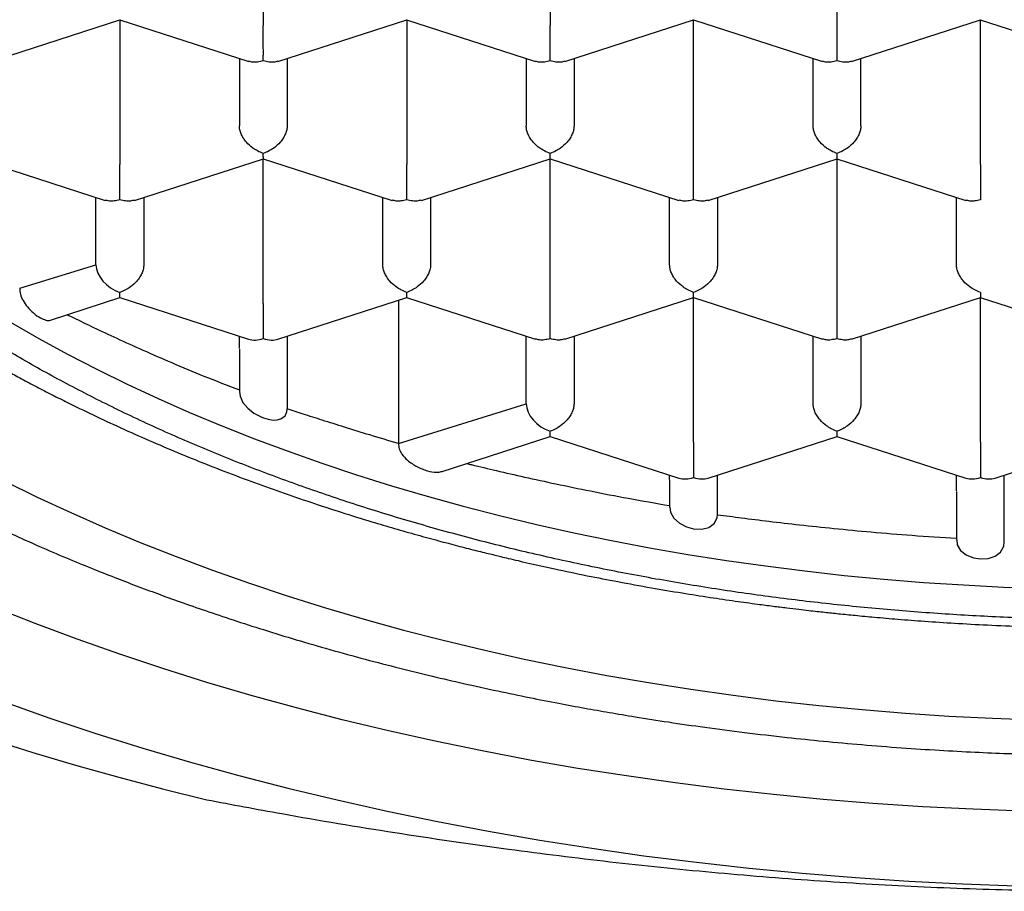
# Model space of a CAD drawing. Header units: millimetres. Extents: x 8 to 1084, y 12 to 961.
# Tile 8 of 49: x 404.42 to 409.57, y 835.25 to 839.81. Entities that reach past the tile are written whole.
import ezdxf

# ---------------------------------------------------------------- set-up
doc = ezdxf.new("R2010")
doc.units = ezdxf.units.MM

msp = doc.modelspace()

# ---------------------------------------------------------------- linework, layer by layer
at = {"color": 7, "linetype": 'Continuous', "lineweight": 30}
for p, q in [((405.6909, 840.5368), (405.6909, 839.7803)), ((407.1909, 840.5368), (407.1909, 839.7803)), ((408.6909, 840.5368), (408.6909, 839.7803)), ((404.2673, 839.5929), (404.9414, 839.8106)), ((404.9405, 839.8105), (405.6144, 839.5929)), ((404.9409, 839.8104), (404.9409, 839.0539)), ((405.7673, 839.5929), (406.4414, 839.8106)), ((406.4405, 839.8105), (407.1144, 839.5929)), ((406.4409, 839.8104), (406.4409, 839.0539)), ((407.2673, 839.5929), (407.9414, 839.8106)), ((407.9405, 839.8105), (408.6144, 839.5929)), ((407.9409, 839.0539), (407.9409, 839.8104)), ((408.7673, 839.5929), (409.4412, 839.8105)), ((409.4403, 839.8106), (410.1144, 839.5929)), ((409.4409, 839.0539), (409.4409, 839.8104)), ((405.5659, 839.6086), (405.5659, 839.2557)), ((405.8159, 839.6086), (405.8159, 839.2557)), ((407.0659, 839.6086), (407.0659, 839.2557)), ((407.3159, 839.6086), (407.3159, 839.2557)), ((408.5659, 839.2557), (408.5659, 839.6086)), ((408.8159, 839.2557), (408.8159, 839.6086)), ((404.1909, 839.084), (404.8644, 838.8665)), ((405.0173, 838.8665), (405.6914, 839.0842)), ((405.6905, 839.0841), (406.3644, 838.8665)), ((405.6909, 838.3275), (405.6909, 839.084)), ((406.5173, 838.8665), (407.1914, 839.0842)), ((407.1905, 839.0841), (407.8644, 838.8665)), ((407.1909, 838.3275), (407.1909, 839.084)), ((408.0173, 838.8665), (408.6912, 839.0841)), ((408.6903, 839.0842), (409.3644, 838.8665)), ((408.6909, 839.084), (408.6909, 838.3275)), ((404.8159, 838.5293), (404.8159, 838.8822)), ((405.0659, 838.8822), (405.0659, 838.5293)), ((406.3159, 838.5293), (406.3159, 838.8822)), ((406.5659, 838.8822), (406.5659, 838.5293)), ((407.8159, 838.5293), (407.8159, 838.8822)), ((408.0659, 838.8822), (408.0659, 838.5293)), ((409.3159, 838.5293), (409.3159, 838.8822)), ((404.417, 838.4079), (404.8159, 838.5293)), ((404.5782, 838.2405), (404.9409, 838.3576)), ((404.9409, 838.3576), (404.9409, 838.3853)), ((404.9409, 838.3576), (405.6141, 838.1402)), ((405.7677, 838.1402), (406.4414, 838.3578)), ((406.3978, 838.3437), (406.3978, 837.5946)), ((406.4405, 838.3577), (407.1144, 838.1401)), ((407.2673, 838.1401), (407.9414, 838.3578)), ((407.9405, 838.3577), (408.6144, 838.1401)), ((407.9409, 837.6011), (407.9409, 838.3576)), ((408.7673, 838.1401), (409.4412, 838.3577)), ((409.4403, 838.3578), (410.1144, 838.1401)), ((409.4409, 837.6011), (409.4409, 838.3576)), ((405.5659, 838.0908), (405.5659, 838.1558)), ((405.8159, 838.1558), (405.8159, 837.7753)), ((407.0659, 837.8029), (407.0659, 838.1558)), ((407.3159, 838.1558), (407.3159, 837.8029)), ((408.5659, 837.8029), (408.5659, 838.1558)), ((408.8159, 838.1558), (408.8159, 837.8029)), ((405.5659, 838.0882), (405.5659, 837.8674)), ((406.3978, 837.5946), (407.0659, 837.8029)), ((406.6254, 837.4486), (407.1909, 837.6312)), ((407.1909, 837.6312), (407.1909, 837.6589)), ((407.1909, 837.6312), (407.8641, 837.4138)), ((408.0177, 837.4138), (408.6912, 837.6313)), ((408.6903, 837.6313), (409.3641, 837.4138)), ((409.5177, 837.4138), (410.1912, 837.6313)), ((407.8159, 837.4068), (407.8159, 837.4294)), ((408.0659, 837.2224), (408.0659, 837.4294)), ((408.0659, 837.2225), (408.0659, 837.4294)), ((409.3159, 837.3472), (409.3159, 837.4294)), ((409.5659, 837.0784), (409.5659, 837.4294)), ((407.8159, 837.4042), (407.8159, 837.2624)), ((409.3159, 837.3446), (409.3159, 837.0914)), ((409.3159, 837.3446), (409.3159, 837.099))]:
    msp.add_line(p, q, dxfattribs=at)
at = {"color": 7, "linetype": 'Continuous', "lineweight": 30, "flags": 128}
for points in [[(404.3697, 838.2287), (404.5163, 838.1445), (404.6668, 838.0626), (404.8211, 837.9828), (404.979, 837.9054), (405.1406, 837.8302), (405.3056, 837.7575), (405.4739, 837.6872), (405.6455, 837.6194), (405.8201, 837.5541), (405.9978, 837.4915), (406.1784, 837.4314), (406.3617, 837.374), (406.5476, 837.3193), (406.736, 837.2673), (406.9268, 837.2181), (407.1198, 837.1718), (407.315, 837.1282), (407.5121, 837.0876), (407.711, 837.0498), (407.9116, 837.015), (408.1138, 836.9831), (408.3175, 836.9542), (408.5224, 836.9282), (408.7284, 836.9053), (408.9355, 836.8854), (409.1434, 836.8686), (409.352, 836.8548), (409.5612, 836.844), (409.7709, 836.8363)], [(405.567, 837.8674), (405.5696, 837.8422), (405.5847, 837.8095), (405.6095, 837.7796), (405.6416, 837.7541), (405.6795, 837.7337), (405.6911, 837.7291), (405.7171, 837.7213), (405.7417, 837.7176), (405.7638, 837.7181), (405.7834, 837.7231), (405.8045, 837.7387), (405.8142, 837.7596), (405.8159, 837.7754), (405.8159, 837.7754)], [(404.336, 837.3995), (404.5082, 837.315), (404.6843, 837.2331), (404.8642, 837.1538), (405.0477, 837.0772), (405.2348, 837.0033), (405.4253, 836.9321), (405.619, 836.8638), (405.8159, 836.7983), (406.0157, 836.7357), (406.2184, 836.676), (406.4239, 836.6194), (406.6319, 836.5657), (406.8424, 836.5152), (407.0551, 836.4677), (407.2701, 836.4234), (407.487, 836.3822), (407.7057, 836.3442), (407.9262, 836.3095), (408.1482, 836.2779), (408.3716, 836.2497), (408.5963, 836.2247), (408.8221, 836.203), (409.0488, 836.1846), (409.2762, 836.1695), (409.5043, 836.1578), (409.7329, 836.1494)], [(407.817, 837.2625), (407.8202, 837.2356), (407.8378, 837.2038), (407.8668, 837.1775), (407.9032, 837.1588), (407.9408, 837.1489), (407.984, 837.1472), (408.0214, 837.1563), (408.0501, 837.1773), (408.0644, 837.2074), (408.0659, 837.2224), (408.0659, 837.2224)], [(409.317, 837.0915), (409.3202, 837.065), (409.3376, 837.0352), (409.3667, 837.0118), (409.4043, 836.9966), (409.4408, 836.991), (409.482, 836.9936), (409.5182, 837.0057), (409.5466, 837.0273), (409.563, 837.057), (409.5659, 837.0784), (409.5659, 837.0784)], [(409.6649, 835.6722), (409.4024, 835.6818), (409.1404, 835.6953), (408.8791, 835.7126), (408.6187, 835.7337), (408.3594, 835.7586), (408.1014, 835.7873), (407.8447, 835.8198), (407.5897, 835.856), (407.3365, 835.8959), (407.0852, 835.9395), (406.8361, 835.9868), (406.5893, 836.0378), (406.3449, 836.0923), (406.1032, 836.1504), (405.8642, 836.2119), (405.6283, 836.277), (405.3954, 836.3455), (405.1659, 836.4174), (404.9398, 836.4926), (404.7172, 836.5711), (404.4985, 836.6529), (404.2836, 836.7378)], [(404.336, 836.2429), (404.574, 836.1589), (404.8159, 836.0784), (405.0614, 836.0015), (405.3105, 835.9282), (405.5629, 835.8586), (405.8184, 835.7928), (406.077, 835.7306), (406.3384, 835.6723), (406.6024, 835.6179), (406.8689, 835.5673), (407.1377, 835.5206), (407.4086, 835.4779), (407.6813, 835.4391), (407.9558, 835.4044), (408.2318, 835.3737), (408.5092, 835.3471), (408.7877, 835.3245), (409.0672, 835.306), (409.3474, 835.2916), (409.6283, 835.2813), (409.9095, 835.2751), (410.1909, 835.2731)], [(404.2641, 836.0479), (404.4855, 835.9793), (404.7093, 835.9134), (404.9356, 835.8501), (405.1642, 835.7895), (405.395, 835.7316)]]:
    msp.add_lwpolyline(points, dxfattribs=at)
at = {"color": 7, "linetype": 'Continuous', "lineweight": 30}
for centre, major_axis, start_param, end_param in [((404.9409, 838.4889), (0.1123, -0.0818), 3.596134, 5.16693), ((405.6909, 838.2468), (0.1123, 0.0818), 3.596134, 4.257848), ((405.6909, 838.2468), (0.1123, -0.0818), 5.16693, 5.828644), ((407.1909, 837.7625), (0.1123, -0.0818), 3.596134, 5.16693), ((407.9409, 837.5204), (0.1123, 0.0818), 3.596134, 4.257848), ((407.9409, 837.5204), (0.1123, -0.0818), 5.16693, 5.828644), ((409.4409, 837.5204), (0.1123, 0.0818), 3.596134, 4.257848), ((409.4409, 837.5204), (0.1123, -0.0818), 5.16693, 5.828644)]:
    msp.add_ellipse(centre, major_axis=major_axis, ratio=0.671271, start_param=start_param, end_param=end_param, dxfattribs=at)
for points, knots in [([(400.841, 841.3347), (400.8415, 841.3081), (400.8424, 841.2541), (400.8465, 841.1755), (400.8523, 841.097), (400.8599, 841.019), (400.869, 840.9431), (400.8791, 840.8727), (400.8896, 840.809), (400.8998, 840.7541), (400.9094, 840.7063), (400.9182, 840.6652), (400.9269, 840.6271), (400.9366, 840.5868), (400.9485, 840.5399), (400.9632, 840.4857), (400.9807, 840.425), (401.0067, 840.3414), (401.041, 840.2409), (401.0804, 840.1378), (401.1155, 840.0526), (401.1453, 839.9846), (401.1733, 839.924), (401.199, 839.8706), (401.2245, 839.8193), (401.2529, 839.7644), (401.287, 839.7011), (401.3423, 839.6029), (401.4214, 839.4724), (401.5277, 839.3133), (401.6165, 839.192), (401.6811, 839.1086), (401.7176, 839.0627), (401.7545, 839.0174), (401.7919, 838.9726), (401.8288, 838.9294), (401.8632, 838.8899), (401.8928, 838.8567), (401.9163, 838.8307), (401.9347, 838.8106), (401.9517, 838.7921), (401.9711, 838.7712), (401.9955, 838.7454), (402.0251, 838.7144), (402.0649, 838.6735), (402.1163, 838.6218), (402.1789, 838.5607), (402.2465, 838.4967), (402.3168, 838.4323), (402.3893, 838.3679), (402.4643, 838.3035), (402.5416, 838.239), (402.6303, 838.1673), (402.7315, 838.0885), (402.8453, 838.0036), (402.9582, 837.9227), (403.0652, 837.849), (403.1615, 837.7849), (403.239, 837.7349), (403.2989, 837.6971), (403.3437, 837.6692), (403.3836, 837.6447), (403.4193, 837.623), (403.4534, 837.6026), (403.4895, 837.5812), (403.5365, 837.5536), (403.5979, 837.5181), (403.6758, 837.4741), (403.7673, 837.4237), (403.8728, 837.3673), (403.9916, 837.3059), (404.1182, 837.2427), (404.2461, 837.1812), (404.3796, 837.1193), (404.5171, 837.0581), (404.6572, 836.998), (404.7885, 836.9439), (404.9104, 836.8954), (405.0254, 836.8511), (405.1394, 836.8086), (405.2598, 836.7651), (405.3917, 836.7191), (405.5366, 836.6705), (405.695, 836.6196), (405.8635, 836.5681), (406.0411, 836.5165), (406.2213, 836.467), (406.4003, 836.4205), (406.5715, 836.3785), (406.7426, 836.3386), (406.912, 836.3013), (407.0782, 836.2668), (407.2301, 836.2371), (407.3688, 836.2112), (407.5022, 836.1876), (407.6478, 836.1633), (407.8146, 836.1372), (408.005, 836.1097), (408.2117, 836.0827), (408.4184, 836.0586), (408.6231, 836.0374), (408.8227, 836.0193), (409.0251, 836.0035), (409.2227, 835.9906), (409.408, 835.9807), (409.5804, 835.9734), (409.7398, 835.9683), (409.8874, 835.9649), (410.0261, 835.9629), (410.1578, 835.9622), (410.29, 835.9624), (410.4276, 835.9638), (410.5769, 835.9666), (410.7381, 835.9712), (410.9226, 835.9783), (411.1317, 835.9889), (411.3648, 836.004), (411.6057, 836.0232), (411.8822, 836.0495), (412.1886, 836.0844), (412.523, 836.1299), (412.8503, 836.1817), (413.1705, 836.2396), (413.5115, 836.309), (413.8719, 836.3918), (414.2495, 836.4899), (414.6157, 836.5965), (414.9702, 836.7111), (415.3107, 836.8326), (415.6372, 836.9606), (415.9498, 837.0945), (416.2506, 837.2351), (416.4694, 837.3463), (416.6135, 837.4235), (416.6876, 837.4642), (416.759, 837.5041), (416.8235, 837.5411), (416.8776, 837.5726), (416.9177, 837.5963), (416.9458, 837.6131), (416.9679, 837.6264), (416.9925, 837.6413), (417.0243, 837.6608), (417.0642, 837.6854), (417.112, 837.7154), (417.1675, 837.7508), (417.2297, 837.7912), (417.2954, 837.8349), (417.3616, 837.8798), (417.4261, 837.9247), (417.5165, 837.9889), (417.6297, 838.0723), (417.7679, 838.1795), (417.9026, 838.2896), (418.0344, 838.4036), (418.159, 838.5175), (418.2555, 838.6109), (418.3266, 838.6826), (418.3727, 838.7302), (418.4137, 838.7736), (418.4465, 838.809), (418.472, 838.837), (418.4932, 838.8606), (418.5158, 838.886), (418.5434, 838.9175), (418.5773, 838.9568), (418.6172, 839.0042), (418.6609, 839.0576), (418.7058, 839.1141), (418.7495, 839.171), (418.7913, 839.227), (418.8533, 839.3127), (418.9308, 839.4262), (419.0042, 839.5435), (419.0547, 839.6295), (419.0852, 839.6835), (419.1096, 839.7279), (419.1267, 839.7601), (419.1382, 839.7821), (419.147, 839.7991), (419.1575, 839.8197), (419.1714, 839.8473), (419.1904, 839.8859), (419.2139, 839.9353), (419.24, 839.9926), (419.2655, 840.0511), (419.2892, 840.1083), (419.3112, 840.1639), (419.3327, 840.221), (419.3532, 840.2782), (419.3718, 840.3333), (419.3871, 840.3809), (419.3981, 840.4169), (419.4061, 840.444), (419.413, 840.4676), (419.421, 840.4961), (419.4309, 840.5324), (419.4423, 840.5768), (419.4549, 840.6291), (419.4693, 840.6934), (419.4849, 840.7709), (419.5007, 840.8624), (419.5153, 840.9648), (419.5274, 841.0783), (419.5364, 841.2028), (419.538, 841.2895), (419.5389, 841.3346)], [0, 0, 0, 0, 0.004016, 0.008152, 0.012411, 0.016796, 0.02131, 0.025683, 0.029368, 0.032626, 0.035458, 0.037863, 0.039905, 0.042206, 0.044925, 0.048063, 0.051618, 0.055432, 0.062544, 0.069109, 0.073517, 0.077573, 0.081174, 0.084317, 0.087132, 0.090391, 0.094225, 0.098615, 0.108308, 0.118264, 0.128344, 0.131319, 0.134272, 0.137202, 0.140111, 0.142997, 0.145682, 0.147877, 0.149579, 0.150834, 0.151887, 0.153279, 0.155018, 0.157102, 0.159532, 0.163328, 0.167665, 0.172117, 0.176618, 0.18117, 0.18577, 0.190421, 0.195121, 0.201464, 0.207896, 0.214265, 0.220003, 0.225056, 0.229426, 0.231984, 0.234232, 0.23622, 0.238006, 0.239591, 0.241292, 0.243367, 0.246533, 0.250299, 0.254665, 0.259632, 0.2652, 0.271196, 0.276969, 0.282452, 0.288936, 0.294963, 0.300535, 0.305651, 0.310313, 0.314858, 0.319727, 0.325071, 0.330889, 0.337184, 0.343953, 0.350772, 0.357915, 0.364764, 0.371211, 0.377257, 0.383916, 0.390008, 0.395532, 0.400488, 0.405038, 0.409892, 0.416112, 0.422873, 0.430174, 0.438016, 0.444679, 0.451688, 0.458924, 0.465807, 0.472261, 0.478181, 0.483688, 0.48878, 0.493459, 0.498047, 0.502399, 0.507135, 0.512286, 0.517852, 0.523832, 0.531413, 0.53957, 0.5481, 0.556576, 0.568566, 0.580418, 0.592132, 0.603709, 0.615154, 0.629591, 0.643894, 0.658064, 0.672102, 0.686019, 0.699574, 0.713016, 0.726371, 0.739677, 0.74321, 0.746739, 0.750265, 0.753503, 0.756156, 0.758223, 0.759437, 0.760346, 0.761524, 0.763119, 0.76513, 0.767558, 0.770403, 0.773666, 0.777217, 0.780736, 0.784207, 0.787629, 0.795506, 0.803114, 0.811435, 0.819509, 0.827479, 0.835349, 0.838779, 0.842093, 0.845009, 0.847509, 0.849181, 0.850601, 0.852187, 0.85421, 0.85681, 0.859895, 0.86346, 0.867165, 0.870796, 0.874353, 0.877835, 0.887027, 0.895655, 0.899527, 0.902811, 0.905507, 0.907614, 0.908638, 0.909489, 0.910681, 0.912328, 0.914432, 0.917574, 0.921115, 0.924572, 0.927933, 0.931199, 0.93437, 0.937984, 0.941257, 0.94403, 0.946305, 0.947515, 0.94872, 0.950383, 0.95252, 0.955132, 0.958219, 0.961781, 0.966536, 0.971937, 0.977985, 0.984678, 0.992017, 1, 1, 1, 1]), ([(418.2159, 841.16), (418.2146, 841.0997), (418.2121, 840.979), (418.1917, 840.7978), (418.1591, 840.6168), (418.1131, 840.4365), (418.0542, 840.2576), (417.9824, 840.0804), (417.8979, 839.9049), (417.7999, 839.7299), (417.688, 839.5558), (417.5622, 839.3829), (417.4237, 839.213), (417.2727, 839.0465), (417.1095, 838.8838), (416.9343, 838.725), (416.7475, 838.5704), (416.5476, 838.4189), (416.3343, 838.2708), (416.1076, 838.1265), (415.8702, 837.9878), (415.6248, 837.8562), (415.3721, 837.7317), (415.1128, 837.6142), (414.845, 837.5029), (414.5666, 837.3969), (414.2777, 837.2966), (413.9784, 837.2024), (413.6722, 837.1154), (413.3628, 837.0366), (413.0506, 836.9658), (412.7364, 836.903), (412.4178, 836.8474), (412.0923, 836.7989), (411.7603, 836.7577), (411.4221, 836.7242), (411.0818, 836.6988), (410.7626, 836.6827), (410.4655, 836.6742), (410.1741, 836.6714), (409.8659, 836.6748), (409.5408, 836.6859), (409.216, 836.7044), (408.8925, 836.7303), (408.5715, 836.7635), (408.2535, 836.8039), (407.9386, 836.8516), (407.6247, 836.9068), (407.3123, 836.9698), (407.002, 837.0406), (406.6973, 837.1187), (406.3991, 837.2036), (406.108, 837.2953), (405.8243, 837.3935), (405.5481, 837.4983), (405.2774, 837.6103), (405.013, 837.7299), (404.7554, 837.8569), (404.5077, 837.9898), (404.2727, 838.1273), (404.0505, 838.2688), (403.8409, 838.414), (403.6423, 838.5639), (403.4532, 838.7198), (403.2744, 838.8815), (403.1065, 839.049), (402.9515, 839.2204), (402.8111, 839.3936), (402.6852, 839.5683), (402.5734, 839.7441), (402.4747, 839.9224), (402.3886, 840.1045), (402.3156, 840.2902), (402.2563, 840.4794), (402.2114, 840.6698), (402.1836, 840.8469), (402.1684, 841.0104), (402.1667, 841.1101), (402.1659, 841.16)], [0, 0, 0, 0, 0.012844, 0.025688, 0.038616, 0.051545, 0.064426, 0.077317, 0.090208, 0.103089, 0.116324, 0.12957, 0.142816, 0.156051, 0.169276, 0.182513, 0.19575, 0.208976, 0.222585, 0.236207, 0.249829, 0.263439, 0.276664, 0.289901, 0.303138, 0.316363, 0.329973, 0.343595, 0.357217, 0.370826, 0.384052, 0.397288, 0.410525, 0.423751, 0.43736, 0.450982, 0.464604, 0.478214, 0.4891, 0.5, 0.512889, 0.525778, 0.538753, 0.551728, 0.564654, 0.577592, 0.590529, 0.603456, 0.61674, 0.630036, 0.643332, 0.656616, 0.669842, 0.683078, 0.696315, 0.709541, 0.72315, 0.736772, 0.750394, 0.764004, 0.777229, 0.790466, 0.803703, 0.816928, 0.830538, 0.84416, 0.857782, 0.871391, 0.884617, 0.897854, 0.91109, 0.924316, 0.937925, 0.951547, 0.965169, 0.978779, 0.989383, 1, 1, 1, 1]), ([(401.8187, 840.6973), (401.8239, 840.6813), (401.8359, 840.6445), (401.8535, 840.5952), (401.8694, 840.5517), (401.8867, 840.5064), (401.9057, 840.4587), (401.936, 840.3861), (401.9784, 840.2914), (402.026, 840.1942), (402.066, 840.1177), (402.096, 840.0626), (402.1255, 840.0106), (402.1538, 839.9622), (402.1828, 839.9141), (402.2133, 839.8652), (402.2454, 839.8153), (402.2826, 839.7594), (402.3225, 839.7014), (402.3641, 839.6433), (402.3998, 839.595), (402.4277, 839.5581), (402.4508, 839.5283), (402.4721, 839.501), (402.4976, 839.469), (402.5284, 839.4311), (402.5702, 839.3809), (402.6199, 839.323), (402.6703, 839.2664), (402.7132, 839.2195), (402.753, 839.1769), (402.7973, 839.1307), (402.8469, 839.0803), (402.8976, 839.0301), (402.9466, 838.9829), (402.9914, 838.9407), (403.0306, 838.9047), (403.0634, 838.875), (403.0932, 838.8483), (403.1305, 838.8155), (403.1796, 838.7732), (403.2424, 838.7203), (403.316, 838.6602), (403.4014, 838.5927), (403.4997, 838.518), (403.6099, 838.4376), (403.7326, 838.3521), (403.8417, 838.2795), (403.9298, 838.223), (403.9886, 838.1861), (404.0388, 838.1552), (404.0794, 838.1307), (404.1104, 838.1121), (404.1399, 838.0946), (404.1746, 838.0742), (404.2215, 838.0471), (404.2767, 838.0156), (404.3397, 837.9805), (404.4096, 837.9423), (404.4859, 837.9016), (404.5659, 837.8601), (404.647, 837.819), (404.7962, 837.7454), (405.0175, 837.6424), (405.3165, 837.5153), (405.6233, 837.3966), (405.9369, 837.2863), (406.1895, 837.2059), (406.3764, 837.1505), (406.4925, 837.1175), (406.6027, 837.0872), (406.7035, 837.0606), (406.7936, 837.0375), (406.8594, 837.0212), (406.9045, 837.0102), (406.9362, 837.0025), (406.9759, 836.9931), (407.0267, 836.9812), (407.0862, 836.9675), (407.1501, 836.9532), (407.2498, 836.9314), (407.381, 836.904), (407.5494, 836.871), (407.7149, 836.8409), (407.8759, 836.8137), (408.0224, 836.7907), (408.1541, 836.7714), (408.264, 836.7563), (408.3538, 836.7446), (408.4255, 836.7357), (408.4877, 836.7282), (408.5405, 836.7221), (408.5857, 836.717), (408.6374, 836.7113), (408.7036, 836.7043), (408.7902, 836.6956), (408.8937, 836.6859), (409.0149, 836.6755), (409.1546, 836.6648), (409.3106, 836.6545), (409.4829, 836.645), (409.668, 836.6372), (409.8652, 836.6314), (410.0738, 836.6282), (410.2971, 836.628), (410.5349, 836.6316), (410.7869, 836.6395), (411.0529, 836.6527), (411.3324, 836.6718), (411.5905, 836.6945), (411.8239, 836.7192), (412.0252, 836.7435), (412.2193, 836.7697), (412.4001, 836.7967), (412.5662, 836.8236), (412.7265, 836.8516), (412.8791, 836.8801), (413.0221, 836.9086), (413.1451, 836.9344), (413.2484, 836.9571), (413.3241, 836.9743), (413.3767, 836.9865), (413.4105, 836.9944), (413.4377, 837.0009), (413.4585, 837.0059), (413.4755, 837.01), (413.4958, 837.0149), (413.5265, 837.0225), (413.572, 837.0338), (413.6299, 837.0484), (413.6963, 837.0656), (413.788, 837.0899), (413.9062, 837.1224), (414.053, 837.1646), (414.2103, 837.2123), (414.3749, 837.2648), (414.5562, 837.3257), (414.7476, 837.394), (414.9454, 837.4691), (415.1343, 837.5453), (415.3146, 837.6222), (415.4862, 837.6995), (415.649, 837.7767), (415.7851, 837.8446), (415.8935, 837.9009), (415.9736, 837.9436), (416.0412, 837.9805), (416.09, 838.0078), (416.1234, 838.0266), (416.1443, 838.0385), (416.162, 838.0487), (416.1766, 838.057), (416.1907, 838.0652), (416.2088, 838.0757), (416.2349, 838.091), (416.2705, 838.1121), (416.314, 838.1381), (416.362, 838.1674), (416.4113, 838.198), (416.5199, 838.2665), (416.6384, 838.3449), (416.7666, 838.4347), (416.8507, 838.4955), (416.9361, 838.5594), (417.0228, 838.6265), (417.1099, 838.6964), (417.1822, 838.7566), (417.2377, 838.8043), (417.2749, 838.8367), (417.3054, 838.8638), (417.3296, 838.8856), (417.3494, 838.9036), (417.3692, 838.9217), (417.3929, 838.9436), (417.4253, 838.974), (417.4659, 839.0128), (417.5131, 839.059), (417.563, 839.109), (417.6137, 839.1614), (417.663, 839.2137), (417.7277, 839.2844), (417.8052, 839.3729), (417.8866, 839.4716), (417.957, 839.5617), (418.018, 839.6436), (418.0769, 839.7266), (418.1334, 839.8105), (418.1797, 839.8828), (418.2174, 839.9444), (418.2461, 839.9929), (418.2718, 840.0377), (418.2945, 840.0786), (418.3167, 840.1196), (418.3408, 840.1654), (418.3662, 840.2155), (418.391, 840.2665), (418.4137, 840.3147), (418.4346, 840.3612), (418.4546, 840.4071), (418.4746, 840.4548), (418.4952, 840.5061), (418.5182, 840.5665), (418.5393, 840.6248), (418.5521, 840.6637), (418.5568, 840.678)], [0, 0, 0, 0, 0.0027405, 0.0063146, 0.0095958, 0.0129405, 0.0163969, 0.0199534, 0.0282685, 0.0365191, 0.0407326, 0.0447771, 0.0484727, 0.052087, 0.05538, 0.0591002, 0.0629435, 0.0664999, 0.0716479, 0.0760463, 0.0797329, 0.0827139, 0.0845331, 0.0866435, 0.0890591, 0.0919996, 0.0955394, 0.1009131, 0.1057847, 0.1091178, 0.1122576, 0.116158, 0.1204659, 0.1247323, 0.1286667, 0.1323502, 0.1354202, 0.1378712, 0.1399826, 0.1423062, 0.1464156, 0.1510847, 0.1563127, 0.1625328, 0.1693908, 0.1768854, 0.1850153, 0.1937788, 0.198, 0.2017132, 0.2048164, 0.2073102, 0.209195, 0.2105009, 0.212702, 0.2155375, 0.219007, 0.2226401, 0.2267779, 0.2313499, 0.2359747, 0.2405951, 0.245211, 0.2611982, 0.2771334, 0.2930088, 0.3087972, 0.3244977, 0.3302332, 0.3359322, 0.3412286, 0.3460016, 0.3502516, 0.3539789, 0.355249, 0.3565901, 0.358426, 0.3607838, 0.3636553, 0.3666666, 0.369612, 0.377372, 0.3846345, 0.3925263, 0.3997349, 0.4062612, 0.4121062, 0.4172708, 0.4208445, 0.4240007, 0.4267397, 0.4290617, 0.4309669, 0.4326924, 0.4358866, 0.4396858, 0.4440902, 0.4494811, 0.455567, 0.4623484, 0.4698255, 0.4779987, 0.4863805, 0.4953872, 0.5050191, 0.5152767, 0.5261602, 0.5376702, 0.549807, 0.5625712, 0.5714298, 0.5805114, 0.58917, 0.5972216, 0.6046659, 0.6115025, 0.618904, 0.6254297, 0.6310792, 0.6358522, 0.6397483, 0.6416221, 0.6431953, 0.6444678, 0.6454397, 0.6461109, 0.6468578, 0.6482829, 0.6504235, 0.6532668, 0.656455, 0.6598262, 0.6663015, 0.673361, 0.6810055, 0.689234, 0.6976187, 0.7080676, 0.7182407, 0.7281376, 0.7377581, 0.7471017, 0.7561682, 0.7648598, 0.7702271, 0.7749025, 0.7788852, 0.7821748, 0.7836212, 0.7848771, 0.7859427, 0.7868177, 0.7875114, 0.7885108, 0.7900931, 0.7922584, 0.7950071, 0.798087, 0.8011595, 0.8042228, 0.8185408, 0.8239968, 0.829667, 0.8355553, 0.841662, 0.8479873, 0.8544076, 0.857719, 0.8605521, 0.8629065, 0.8647821, 0.8661785, 0.8675486, 0.8694098, 0.8717631, 0.8752649, 0.8791881, 0.8833278, 0.8876843, 0.8920889, 0.8961006, 0.9048047, 0.9132537, 0.9193263, 0.9257332, 0.9321709, 0.9382925, 0.9445097, 0.9481827, 0.9518872, 0.9551723, 0.9579867, 0.9607854, 0.9640694, 0.9678568, 0.9715601, 0.9749483, 0.9780972, 0.98129, 0.9846705, 0.9882589, 0.9923931, 0.9971983, 1, 1, 1, 1]), ([(405.6909, 839.596), (405.6909, 839.6031), (405.691, 839.6163), (405.6912, 839.6456), (405.6908, 839.6771), (405.6909, 839.7097), (405.691, 839.7356), (405.6909, 839.7597), (405.6909, 839.7735), (405.6909, 839.7803)], [0, 0, 0, 0, 0.165104, 0.307293, 0.522618, 0.651026, 0.772669, 0.888592, 1, 1, 1, 1]), ([(407.1909, 839.596), (407.1909, 839.6031), (407.191, 839.6163), (407.1912, 839.6456), (407.1908, 839.6771), (407.1909, 839.7097), (407.191, 839.7356), (407.1909, 839.7597), (407.1909, 839.7735), (407.1909, 839.7803)], [0, 0, 0, 0, 0.1651044, 0.3072931, 0.5226184, 0.6510258, 0.7726688, 0.8885917, 1, 1, 1, 1]), ([(408.6909, 839.7803), (408.6909, 839.7735), (408.6908, 839.7597), (408.6908, 839.7356), (408.6908, 839.7097), (408.6909, 839.6771), (408.6905, 839.6456), (408.6907, 839.6163), (408.6908, 839.6031), (408.6909, 839.596)], [0, 0, 0, 0, 0.111393, 0.227311, 0.348959, 0.477381, 0.69267, 0.834868, 1, 1, 1, 1]), ([(405.6909, 839.596), (405.6808, 839.5934), (405.662, 839.5886), (405.6356, 839.5876), (405.6217, 839.5922), (405.6149, 839.5945)], [0, 0, 0, 0, 0.3731481, 0.6945049, 1, 1, 1, 1]), ([(405.7668, 839.5945), (405.76, 839.5922), (405.7461, 839.5876), (405.7197, 839.5886), (405.7009, 839.5934), (405.6909, 839.596)], [0, 0, 0, 0, 0.305413, 0.62679, 1, 1, 1, 1]), ([(407.1909, 839.596), (407.1808, 839.5934), (407.162, 839.5886), (407.1356, 839.5876), (407.1217, 839.5922), (407.1149, 839.5945)], [0, 0, 0, 0, 0.373148, 0.694505, 1, 1, 1, 1]), ([(407.2668, 839.5945), (407.26, 839.5922), (407.2461, 839.5876), (407.2197, 839.5886), (407.2009, 839.5934), (407.1909, 839.596)], [0, 0, 0, 0, 0.305413, 0.62679, 1, 1, 1, 1]), ([(408.6909, 839.596), (408.6808, 839.5934), (408.662, 839.5886), (408.6356, 839.5876), (408.6217, 839.5922), (408.6149, 839.5945)], [0, 0, 0, 0, 0.373148, 0.694505, 1, 1, 1, 1]), ([(408.7668, 839.5945), (408.76, 839.5922), (408.7461, 839.5876), (408.7197, 839.5886), (408.7009, 839.5934), (408.6909, 839.596)], [0, 0, 0, 0, 0.305413, 0.62679, 1, 1, 1, 1]), ([(405.6909, 839.1117), (405.6808, 839.1156), (405.6621, 839.1228), (405.6316, 839.1423), (405.6056, 839.1652), (405.586, 839.1916), (405.5744, 839.2137), (405.5672, 839.2355), (405.5663, 839.249), (405.5659, 839.2557)], [0, 0, 0, 0, 0.165104, 0.307293, 0.522618, 0.651026, 0.772669, 0.888592, 1, 1, 1, 1]), ([(405.8159, 839.2557), (405.8154, 839.249), (405.8145, 839.2355), (405.8073, 839.2137), (405.7957, 839.1916), (405.7762, 839.1652), (405.7501, 839.1423), (405.7197, 839.1228), (405.7009, 839.1156), (405.6909, 839.1117)], [0, 0, 0, 0, 0.111393, 0.227311, 0.348959, 0.477381, 0.69267, 0.834868, 1, 1, 1, 1]), ([(407.1909, 839.1117), (407.1808, 839.1156), (407.1621, 839.1228), (407.1316, 839.1423), (407.1056, 839.1652), (407.086, 839.1916), (407.0744, 839.2137), (407.0672, 839.2355), (407.0663, 839.249), (407.0659, 839.2557)], [0, 0, 0, 0, 0.165104, 0.307293, 0.522618, 0.651026, 0.772669, 0.888592, 1, 1, 1, 1]), ([(407.3159, 839.2557), (407.3154, 839.249), (407.3145, 839.2355), (407.3073, 839.2137), (407.2957, 839.1916), (407.2762, 839.1652), (407.2501, 839.1423), (407.2197, 839.1228), (407.2009, 839.1156), (407.1909, 839.1117)], [0, 0, 0, 0, 0.111393, 0.227311, 0.348959, 0.477381, 0.69267, 0.834868, 1, 1, 1, 1]), ([(408.6909, 839.1117), (408.6808, 839.1156), (408.6621, 839.1228), (408.6316, 839.1423), (408.6056, 839.1652), (408.586, 839.1916), (408.5744, 839.2137), (408.5672, 839.2355), (408.5663, 839.249), (408.5659, 839.2557)], [0, 0, 0, 0, 0.165104, 0.307293, 0.522618, 0.651026, 0.772669, 0.888592, 1, 1, 1, 1]), ([(408.8159, 839.2557), (408.8154, 839.249), (408.8145, 839.2355), (408.8073, 839.2137), (408.7957, 839.1916), (408.7762, 839.1652), (408.7501, 839.1423), (408.7197, 839.1228), (408.7009, 839.1156), (408.6909, 839.1117)], [0, 0, 0, 0, 0.1113932, 0.2273113, 0.3489592, 0.477381, 0.6926704, 0.8348682, 1, 1, 1, 1]), ([(405.691, 839.0857), (405.691, 839.0856), (405.6912, 839.0854), (405.691, 839.095), (405.6909, 839.1059), (405.6909, 839.1117)], [0, 0, 0, 0, 0.304743, 0.62643, 1, 1, 1, 1]), ([(407.191, 839.0857), (407.191, 839.0856), (407.1912, 839.0854), (407.191, 839.095), (407.1909, 839.1059), (407.1909, 839.1117)], [0, 0, 0, 0, 0.304743, 0.62643, 1, 1, 1, 1]), ([(408.6909, 839.1117), (408.6908, 839.1059), (408.6907, 839.095), (408.6906, 839.0854), (408.6907, 839.0856), (408.6908, 839.0857)], [0, 0, 0, 0, 0.373509, 0.695176, 1, 1, 1, 1]), ([(404.9409, 838.8696), (404.9409, 838.8767), (404.941, 838.8899), (404.9412, 838.9191), (404.9408, 838.9507), (404.9409, 838.9833), (404.941, 839.0092), (404.9409, 839.0332), (404.9409, 839.0471), (404.9409, 839.0539)], [0, 0, 0, 0, 0.165104, 0.307293, 0.522618, 0.651026, 0.772669, 0.888592, 1, 1, 1, 1]), ([(406.4409, 838.8696), (406.4409, 838.8767), (406.441, 838.8899), (406.4412, 838.9191), (406.4408, 838.9507), (406.4409, 838.9833), (406.441, 839.0092), (406.4409, 839.0332), (406.4409, 839.0471), (406.4409, 839.0539)], [0, 0, 0, 0, 0.165104, 0.307293, 0.522618, 0.651026, 0.772669, 0.888592, 1, 1, 1, 1]), ([(407.9409, 838.8696), (407.9409, 838.8767), (407.941, 838.8899), (407.9412, 838.9191), (407.9408, 838.9507), (407.9409, 838.9833), (407.941, 839.0092), (407.9409, 839.0332), (407.9409, 839.0471), (407.9409, 839.0539)], [0, 0, 0, 0, 0.1651044, 0.3072931, 0.5226184, 0.6510258, 0.7726688, 0.8885917, 1, 1, 1, 1]), ([(409.4409, 839.0539), (409.4409, 839.0471), (409.4408, 839.0332), (409.4408, 839.0092), (409.4408, 838.9833), (409.4409, 838.9507), (409.4405, 838.9191), (409.4407, 838.8899), (409.4408, 838.8767), (409.4409, 838.8696)], [0, 0, 0, 0, 0.111394, 0.227312, 0.34896, 0.477381, 0.692672, 0.834869, 1, 1, 1, 1]), ([(404.9409, 838.8696), (404.9308, 838.867), (404.912, 838.8622), (404.8856, 838.8612), (404.8717, 838.8658), (404.8649, 838.8681)], [0, 0, 0, 0, 0.373151, 0.694509, 1, 1, 1, 1]), ([(405.0168, 838.8681), (405.01, 838.8658), (404.9961, 838.8612), (404.9697, 838.8622), (404.9509, 838.867), (404.9409, 838.8696)], [0, 0, 0, 0, 0.305413, 0.62679, 1, 1, 1, 1]), ([(406.4409, 838.8696), (406.4308, 838.867), (406.412, 838.8622), (406.3856, 838.8612), (406.3717, 838.8658), (406.3649, 838.8681)], [0, 0, 0, 0, 0.373148, 0.694505, 1, 1, 1, 1]), ([(406.5168, 838.8681), (406.51, 838.8658), (406.4961, 838.8612), (406.4697, 838.8622), (406.4509, 838.867), (406.4409, 838.8696)], [0, 0, 0, 0, 0.3054132, 0.6267905, 1, 1, 1, 1]), ([(407.9409, 838.8696), (407.9308, 838.867), (407.912, 838.8622), (407.8856, 838.8612), (407.8717, 838.8658), (407.8649, 838.8681)], [0, 0, 0, 0, 0.373148, 0.694505, 1, 1, 1, 1]), ([(408.0168, 838.8681), (408.01, 838.8658), (407.9961, 838.8612), (407.9697, 838.8622), (407.9509, 838.867), (407.9409, 838.8696)], [0, 0, 0, 0, 0.305413, 0.62679, 1, 1, 1, 1]), ([(409.4409, 838.8696), (409.4308, 838.867), (409.412, 838.8622), (409.3856, 838.8612), (409.3717, 838.8658), (409.3649, 838.8681)], [0, 0, 0, 0, 0.3731482, 0.6945053, 1, 1, 1, 1]), ([(405.0659, 838.5293), (405.0654, 838.5226), (405.0645, 838.5091), (405.0573, 838.4873), (405.0457, 838.4652), (405.0262, 838.4388), (405.0001, 838.4159), (404.9697, 838.3964), (404.9509, 838.3892), (404.9409, 838.3853)], [0, 0, 0, 0, 0.1113932, 0.2273113, 0.3489592, 0.477381, 0.6926704, 0.8348682, 1, 1, 1, 1]), ([(406.4409, 838.3853), (406.4308, 838.3892), (406.4121, 838.3964), (406.3816, 838.4159), (406.3556, 838.4388), (406.336, 838.4652), (406.3244, 838.4873), (406.3172, 838.5091), (406.3163, 838.5226), (406.3159, 838.5293)], [0, 0, 0, 0, 0.165104, 0.307293, 0.522618, 0.651026, 0.772669, 0.888592, 1, 1, 1, 1]), ([(406.5659, 838.5293), (406.5654, 838.5226), (406.5645, 838.5091), (406.5573, 838.4873), (406.5457, 838.4652), (406.5262, 838.4388), (406.5001, 838.4159), (406.4697, 838.3964), (406.4509, 838.3892), (406.4409, 838.3853)], [0, 0, 0, 0, 0.111393, 0.227311, 0.348959, 0.477381, 0.69267, 0.834868, 1, 1, 1, 1]), ([(407.9409, 838.3853), (407.9308, 838.3892), (407.9121, 838.3964), (407.8816, 838.4159), (407.8556, 838.4388), (407.836, 838.4652), (407.8244, 838.4873), (407.8172, 838.5091), (407.8163, 838.5226), (407.8159, 838.5293)], [0, 0, 0, 0, 0.1651044, 0.3072931, 0.5226184, 0.6510258, 0.7726688, 0.8885917, 1, 1, 1, 1]), ([(408.0659, 838.5293), (408.0654, 838.5226), (408.0645, 838.5091), (408.0573, 838.4873), (408.0457, 838.4652), (408.0262, 838.4388), (408.0001, 838.4159), (407.9697, 838.3964), (407.9509, 838.3892), (407.9409, 838.3853)], [0, 0, 0, 0, 0.111393, 0.227311, 0.348959, 0.477381, 0.69267, 0.834868, 1, 1, 1, 1]), ([(409.4409, 838.3853), (409.4308, 838.3892), (409.4121, 838.3964), (409.3816, 838.4159), (409.3556, 838.4388), (409.336, 838.4652), (409.3244, 838.4873), (409.3172, 838.5091), (409.3163, 838.5226), (409.3159, 838.5293)], [0, 0, 0, 0, 0.1651044, 0.3072931, 0.5226184, 0.6510258, 0.7726688, 0.8885917, 1, 1, 1, 1]), ([(404.4174, 838.4079), (404.4179, 838.3971), (404.4188, 838.3757), (404.4341, 838.341), (404.4577, 838.307), (404.4896, 838.2752), (404.5244, 838.2507), (404.5548, 838.2393), (404.5726, 838.2363), (404.5781, 838.2405), (404.5782, 838.2406)], [0, 0, 0, 0, 0.129472, 0.258695, 0.394573, 0.545449, 0.713185, 0.855591, 0.998177, 1, 1, 1, 1]), ([(406.441, 838.3593), (406.441, 838.3592), (406.4412, 838.359), (406.441, 838.3685), (406.4409, 838.3794), (406.4409, 838.3853)], [0, 0, 0, 0, 0.304742, 0.62643, 1, 1, 1, 1]), ([(407.941, 838.3593), (407.941, 838.3592), (407.9412, 838.359), (407.941, 838.3685), (407.9409, 838.3794), (407.9409, 838.3853)], [0, 0, 0, 0, 0.304743, 0.62643, 1, 1, 1, 1]), ([(409.4409, 838.3853), (409.4408, 838.3794), (409.4407, 838.3685), (409.4406, 838.359), (409.4407, 838.3592), (409.4408, 838.3593)], [0, 0, 0, 0, 0.373148, 0.694505, 1, 1, 1, 1]), ([(405.6909, 838.3275), (405.6909, 838.3207), (405.6908, 838.3068), (405.6908, 838.2827), (405.6908, 838.2569), (405.6909, 838.2243), (405.6905, 838.1927), (405.6907, 838.1635), (405.6908, 838.1503), (405.6909, 838.1432)], [0, 0, 0, 0, 0.1113932, 0.2273113, 0.3489592, 0.477381, 0.6926704, 0.8348682, 1, 1, 1, 1]), ([(407.1909, 838.1432), (407.1909, 838.1503), (407.191, 838.1635), (407.1912, 838.1927), (407.1908, 838.2242), (407.1909, 838.2569), (407.191, 838.2827), (407.1909, 838.3068), (407.1909, 838.3207), (407.1909, 838.3275)], [0, 0, 0, 0, 0.165104, 0.307293, 0.522618, 0.651026, 0.772669, 0.888592, 1, 1, 1, 1]), ([(408.6909, 838.3275), (408.6909, 838.3207), (408.6908, 838.3068), (408.6908, 838.2827), (408.6908, 838.2569), (408.6909, 838.2243), (408.6905, 838.1927), (408.6907, 838.1635), (408.6908, 838.1503), (408.6909, 838.1432)], [0, 0, 0, 0, 0.111393, 0.227311, 0.348959, 0.477381, 0.69267, 0.834868, 1, 1, 1, 1]), ([(404.6659, 838.2688), (404.6762, 838.2638), (404.7213, 838.2414), (404.8072, 838.2001), (404.9282, 838.1432), (405.0644, 838.0815), (405.2163, 838.0154), (405.3844, 837.9454), (405.5038, 837.8989), (405.5659, 837.8747)], [0, 0, 0, 0, 0.036252, 0.160376, 0.299099, 0.452422, 0.620346, 0.802872, 1, 1, 1, 1]), ([(407.1909, 838.1432), (407.1808, 838.1406), (407.162, 838.1358), (407.1356, 838.1348), (407.1217, 838.1394), (407.1149, 838.1417)], [0, 0, 0, 0, 0.373148, 0.694505, 1, 1, 1, 1]), ([(407.2668, 838.1417), (407.26, 838.1394), (407.2461, 838.1348), (407.2197, 838.1358), (407.2009, 838.1406), (407.1909, 838.1432)], [0, 0, 0, 0, 0.3054132, 0.6267905, 1, 1, 1, 1]), ([(408.6909, 838.1432), (408.6808, 838.1406), (408.662, 838.1358), (408.6356, 838.1348), (408.6217, 838.1394), (408.6149, 838.1417)], [0, 0, 0, 0, 0.373148, 0.694505, 1, 1, 1, 1]), ([(408.7668, 838.1417), (408.76, 838.1394), (408.7461, 838.1348), (408.7197, 838.1358), (408.7009, 838.1406), (408.6909, 838.1432)], [0, 0, 0, 0, 0.3054132, 0.6267905, 1, 1, 1, 1]), ([(407.3159, 837.8029), (407.3154, 837.7962), (407.3145, 837.7826), (407.3073, 837.7609), (407.2957, 837.7387), (407.2762, 837.7124), (407.2501, 837.6894), (407.2197, 837.6699), (407.2009, 837.6628), (407.1909, 837.6589)], [0, 0, 0, 0, 0.111393, 0.227311, 0.348959, 0.477381, 0.69267, 0.834868, 1, 1, 1, 1]), ([(408.6909, 837.6589), (408.6808, 837.6628), (408.6621, 837.6699), (408.6316, 837.6894), (408.6056, 837.7124), (408.586, 837.7387), (408.5744, 837.7609), (408.5672, 837.7826), (408.5663, 837.7962), (408.5659, 837.8029)], [0, 0, 0, 0, 0.165104, 0.307293, 0.522618, 0.651026, 0.772669, 0.888592, 1, 1, 1, 1]), ([(408.8159, 837.8029), (408.8154, 837.7962), (408.8145, 837.7826), (408.8073, 837.7609), (408.7957, 837.7387), (408.7762, 837.7124), (408.7501, 837.6894), (408.7197, 837.6699), (408.7009, 837.6628), (408.6909, 837.6589)], [0, 0, 0, 0, 0.111393, 0.227311, 0.348959, 0.477381, 0.69267, 0.834868, 1, 1, 1, 1]), ([(406.3978, 837.5946), (406.3476, 837.6095), (406.2527, 837.6376), (406.1199, 837.6786), (406.0039, 837.7152), (405.9043, 837.747), (405.8436, 837.7663), (405.8157, 837.7751)], [0, 0, 0, 0, 0.253293, 0.47993, 0.67992, 0.853271, 1, 1, 1, 1]), ([(408.6909, 837.6589), (408.6908, 837.653), (408.6907, 837.6421), (408.6906, 837.6325), (408.6907, 837.6328), (408.6908, 837.6329)], [0, 0, 0, 0, 0.373151, 0.694509, 1, 1, 1, 1]), ([(406.3984, 837.5946), (406.3988, 837.5853), (406.3995, 837.5668), (406.4162, 837.5358), (406.4406, 837.5098), (406.4685, 837.4889), (406.4943, 837.4736), (406.5215, 837.4609), (406.556, 837.449), (406.5883, 837.4438), (406.613, 837.4449), (406.6221, 837.4481), (406.6252, 837.4492)], [0, 0, 0, 0, 0.102454, 0.204525, 0.343653, 0.434101, 0.524618, 0.618966, 0.713276, 0.87446, 0.95595, 1, 1, 1, 1]), ([(407.9409, 837.6011), (407.9409, 837.5943), (407.9408, 837.5804), (407.9408, 837.5563), (407.9408, 837.5304), (407.9409, 837.4978), (407.9405, 837.4663), (407.9407, 837.4371), (407.9408, 837.4239), (407.9409, 837.4167)], [0, 0, 0, 0, 0.111393, 0.227311, 0.348959, 0.477381, 0.69267, 0.834868, 1, 1, 1, 1]), ([(409.4409, 837.6011), (409.4409, 837.5943), (409.4408, 837.5804), (409.4408, 837.5563), (409.4408, 837.5304), (409.4409, 837.4978), (409.4405, 837.4663), (409.4407, 837.4371), (409.4408, 837.4239), (409.4409, 837.4167)], [0, 0, 0, 0, 0.111393, 0.227311, 0.348959, 0.477381, 0.69267, 0.834868, 1, 1, 1, 1]), ([(406.7548, 837.4904), (406.7631, 837.4883), (406.8145, 837.4757), (406.915, 837.4519), (407.0618, 837.4182), (407.2255, 837.3824), (407.4064, 837.3451), (407.6047, 837.3067), (407.7437, 837.2825), (407.8159, 837.2699)], [0, 0, 0, 0, 0.02418, 0.149862, 0.290324, 0.445568, 0.615595, 0.800405, 1, 1, 1, 1]), ([(408.0658, 837.2225), (408.1077, 837.217), (408.197, 837.2053), (408.3401, 837.1875), (408.5007, 837.1689), (408.6791, 837.1499), (408.8752, 837.1313), (409.0893, 837.1136), (409.2384, 837.104), (409.3159, 837.099)], [0, 0, 0, 0, 0.102058, 0.217713, 0.346968, 0.489823, 0.64628, 0.816339, 1, 1, 1, 1]), ([(405.395, 835.7316), (405.5257, 835.7071), (405.8524, 835.6458), (406.378, 835.5582), (406.9501, 835.4746), (407.503, 835.406), (408.0359, 835.3511), (408.5727, 835.3075), (409.1132, 835.276), (409.657, 835.257), (410.2287, 835.2504), (410.8279, 835.2589), (411.3871, 835.282), (411.9113, 835.3154), (412.4005, 835.3563), (412.9205, 835.4108), (413.4395, 835.476), (413.9571, 835.5514), (414.4733, 835.6359), (414.8156, 835.6997), (414.9867, 835.7316)], [0, 0, 0, 0, 0.041515, 0.103794, 0.166072, 0.221527, 0.276991, 0.332444, 0.388651, 0.444869, 0.501075, 0.565793, 0.630512, 0.674551, 0.728686, 0.782831, 0.836968, 0.891309, 0.945657, 1, 1, 1, 1])]:
    msp.add_open_spline(points, degree=3, knots=knots, dxfattribs=at)

doc.saveas('drawing.dxf')
